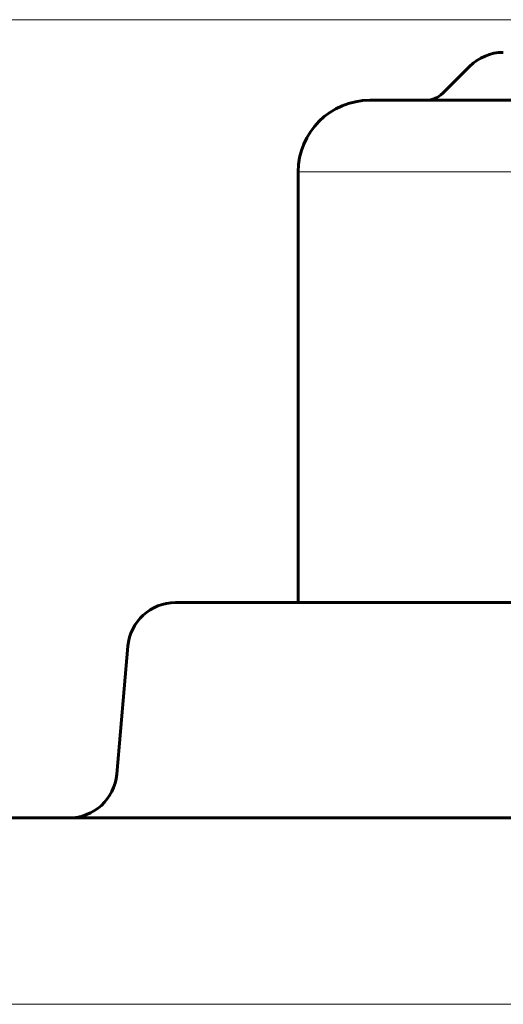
# Model space of a CAD drawing. Header units: millimetres. Extents: x -507 to -8, y -378 to 153.
# Tile 7 of 14: x -423 to -403, y 89 to 130. Entities that reach past the tile are written whole.
import ezdxf

# ---------------------------------------------------------------- set-up
doc = ezdxf.new("R2010")
doc.units = ezdxf.units.MM
for name, pattern in [('K5LT32768', [0]), ('K5LT32769', [0]), ('K5LT_THIN', [0])]:
    doc.linetypes.add(name, pattern=pattern)
doc.layers.add('Системный слой', color=7, linetype='Continuous')
doc.styles.add('KDIMTEXTSTYLE', font='GOST_AU.SHX', dxfattribs={"width": 0.96, "oblique": 15, "height": 5})
doc.styles.add('KTEXTSTYLE', font='GOST_AU.SHX', dxfattribs={"width": 0.96, "height": 5})
doc.dimstyles.new('KDIMSTYLE (1.00)', dxfattribs={"dimtxt": 5, "dimasz": 1, "dimexe": 2, "dimexo": 0, "dimgap": 1, "dimtad": 1, "dimtxsty": 'KDIMTEXTSTYLE', "dimsah": 1, "dimcen": 0, "dimdle": 1, "dimadec": 0, "dimazin": 0, "dimtfac": 0.667, "dimtmove": 0, "dimatfit": 3, "dimfxl": 1, "dimtvp": 1, "dimtolj": 1, "dimtzin": 0, "dimarcsym": 0})

# ---------------------------------------------------------------- blocks, each defined once
blk = doc.blocks.new('D0')
at = {"color": 7, "linetype": 'K5LT_THIN', "lineweight": 18}
for p, q in [((-385.721, 130.034), (-472.939, 130.034)), ((-470.939, 130.034), (-470.939, -73.332)), ((-385.721, -73.332), (-472.939, -73.332))]:
    blk.add_line(p, q, dxfattribs=at)
blk.add_wipeout([(-471.939, 21.093), (-481.929, 21.093), (-481.929, 36.34), (-471.939, 36.34)])
at = {"color": 7, "insert": (-481.087, 21.093), "char_height": 7, "attachment_point": 1, "rotation": 90, "style": 'KTEXTSTYLE'}
blk.add_mtext('\\H3.5;\\W0.965;\\Q15;\\Q15;\\H7.00;202', dxfattribs=at)
blk = doc.blocks.new('KDIMARROW_00')
at = {"layer": 'Системный слой', "color": 0, "linetype": 'K5LT_THIN', "lineweight": 18}
blk.add_line((0, 0), (-1, 0), dxfattribs=at)
blk = doc.blocks.new('U0')
at = {"color": 7}
dim = blk.add_linear_dim(base=(-470.939, 130.034), p1=(-385.721, -73.332), p2=(-385.721, 130.034), angle=90, text='\\H5.0;\\W0.925;\\Q0;\\H5.0;\\W0.925;\\Q0;\\Q15;\\H7.00;202\\Q15;\\W0.891;', dimstyle='KDIMSTYLE (1.00)', override={"dimexo": 0, "dimblk1": 'KDIMARROW_00', "dimblk2": 'KDIMARROW_00', "dimse1": 0, "dimse2": 0, "dimclrt": 7, "dimtolj": 1}, dxfattribs=at)
dim.commit()
dim.dimension.update_dxf_attribs({"geometry": 'D0', "text_midpoint": (-470.939, 29.034), "dimtype": 160})

msp = doc.modelspace()

# ---------------------------------------------------------------- linework, layer by layer
at = {"color": 150, "linetype": 'K5LT32769', "lineweight": 60, "true_color": 0x0080ff}
for p, q in [((-404.14, 128.082), (-405.261, 126.961)), ((-408.304, 126.668), (-362.804, 126.668)), ((-404.14, 126.668), (-408.304, 126.668)), ((-411.304, 105.668), (-411.304, 123.668)), ((-385.554, 105.668), (-416.434, 105.668)), ((-418.427, 103.842), (-418.894, 98.494)), ((-444.684, 96.668), (-337.096, 96.668))]:
    msp.add_line(p, q, dxfattribs=at)
at = {"color": 7, "linetype": 'K5LT32768', "lineweight": 18}
for p, q in [((-411.304, 123.668), (-359.804, 123.668)), ((-452.681, 88.877), (-329.486, 88.877))]:
    msp.add_line(p, q, dxfattribs=at)
at = {"color": 150, "linetype": 'K5LT32769', "lineweight": 60, "true_color": 0x0080ff}
for centre, radius, start, end in [((-402.726, 126.668), 2, 90, 135), ((-405.968, 127.668), 1, 270, 315), ((-408.304, 123.668), 3, 90, 180), ((-416.434, 103.668), 2, 90, 175), ((-420.887, 98.668), 2, 270, 355)]:
    msp.add_arc(centre, radius, start, end, dxfattribs=at)

# ---------------------------------------------------------------- next in the draw order: block references
msp.add_blockref('U0', (0, 0))

doc.saveas('drawing.dxf')
